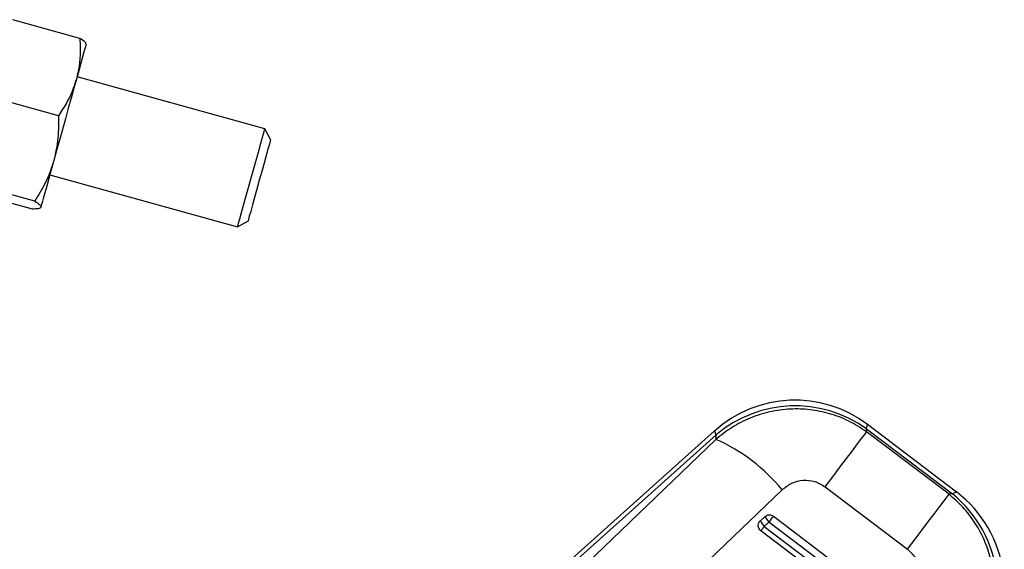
# Model space of a CAD drawing. Header units: millimetres. Extents: x 32 to 375, y 34 to 288.
# Tile 30 of 41: x 87 to 126, y 244 to 264. Entities that reach past the tile are written whole.
import ezdxf

# ---------------------------------------------------------------- set-up
doc = ezdxf.new("R2010")
doc.units = ezdxf.units.MM

msp = doc.modelspace()

# ---------------------------------------------------------------- linework, layer by layer
at = {"color": 7, "linetype": 'Continuous', "lineweight": 25}
for p, q in [((89.242463, 263.64971), (86.604433, 264.38241)), ((96.519112, 260.088075), (89.13208, 262.139786)), ((88.397252, 260.606595), (85.759222, 261.339295)), ((96.751083, 259.677692), (96.519112, 260.088075)), ((88.06162, 258.285685), (95.448652, 256.233969)), ((87.377513, 256.935113), (84.739486, 257.667813)), ((87.464777, 257.249294), (84.826747, 257.981994)), ((95.448652, 256.233969), (95.859033, 256.46594)), ((123.742423, 245.814237), (120.236896, 248.466267)), ((114.216359, 248.214829), (108.475772, 243.065639)), ((108.578734, 242.95085), (114.268856, 248.054776)), ((114.268856, 248.054776), (114.276024, 247.883229)), ((120.20309, 248.178699), (120.197924, 248.302393)), ((120.197924, 248.302393), (123.582325, 245.741997)), ((123.447048, 245.724781), (120.20309, 248.178699)), ((114.276024, 247.883229), (108.831582, 242.66896)), ((118.569783, 246.018418), (121.81313, 243.563715)), ((123.582325, 245.741997), (123.447048, 245.724781)), ((116.022499, 244.686478), (116.207289, 244.852228)), ((116.360696, 244.628964), (116.175902, 244.463214))]:
    msp.add_line(p, q, dxfattribs=at)
at = {"color": 7, "linetype": 'Continuous', "lineweight": 25, "flags": 128}
for points in [[(89.485692, 263.412941), (89.487952, 263.421077), (89.474966, 263.374322), (89.446954, 263.273466), (89.404396, 263.120242), (89.348023, 262.917269), (89.278794, 262.668022), (89.197898, 262.376764), (89.106718, 262.048476)], [(89.106718, 262.048476), (89.006816, 261.688782), (88.899898, 261.30383), (88.787794, 260.900208), (88.672421, 260.484828), (88.555758, 260.064789), (88.439797, 259.647278), (88.326523, 259.239448), (88.217876, 258.848268)], [(95.983882, 258.161022), (96.0883, 258.536973), (96.188706, 258.89847), (96.28124, 259.231635), (96.362347, 259.523653), (96.42891, 259.763309), (96.47837, 259.941388), (96.508828, 260.051045), (96.519112, 260.088075)], [(96.751083, 259.677692), (96.750428, 259.675337), (96.734826, 259.61916), (96.699126, 259.490627), (96.645002, 259.295755), (96.574982, 259.043652), (96.49234, 258.746106), (96.400941, 258.417033), (96.305057, 258.071818)], [(88.217876, 258.848268), (88.115712, 258.480438), (88.021782, 258.142246), (87.93769, 257.839479), (87.864875, 257.577318), (87.804588, 257.360253), (87.757853, 257.191994), (87.725475, 257.075422), (87.708008, 257.01253)], [(95.448652, 256.233969), (95.458937, 256.270998), (95.489395, 256.380656), (95.538857, 256.558735), (95.605418, 256.79839), (95.686525, 257.090408), (95.779058, 257.423573), (95.879465, 257.78507), (95.983882, 258.161022)], [(96.305057, 258.071818), (96.209175, 257.726598), (96.117777, 257.397526), (96.035135, 257.099979), (95.965114, 256.847877), (95.910991, 256.653004), (95.87529, 256.524472), (95.859689, 256.468294), (95.859033, 256.46594)], [(118.569783, 246.018418), (118.867946, 246.412628), (119.150665, 246.786459), (119.41149, 247.131366), (119.64445, 247.439462), (119.844215, 247.703705), (120.006221, 247.918048), (120.126766, 248.0776), (120.20309, 248.178699)], [(111.433985, 240.684634), (116.23872, 245.287223), (116.87803, 245.89975)], [(121.81313, 243.563715), (122.111387, 243.958044), (122.394211, 244.332009), (122.655135, 244.677045), (122.888185, 244.985261), (123.088029, 245.249608), (123.250104, 245.46404), (123.370694, 245.623647), (123.447048, 245.724781)], [(116.360696, 244.628964), (116.387434, 244.664111), (116.414261, 244.699377), (116.440462, 244.733824), (116.465332, 244.766512), (116.488195, 244.796572), (116.508436, 244.823191), (116.525518, 244.845652), (116.538979, 244.86335)], [(120.893942, 241.180436), (120.463105, 241.508184), (118.739746, 242.819178), (116.360696, 244.628964)], [(116.538979, 244.86335), (116.969816, 244.535598), (118.69317, 243.224594), (121.072205, 241.414794)], [(116.042631, 244.28807), (116.046754, 244.293479), (116.055163, 244.304526), (116.067635, 244.320912), (116.083828, 244.342196), (116.103313, 244.367801), (116.125561, 244.397043), (116.149979, 244.429135), (116.175902, 244.463214)], [(120.609216, 240.814103), (120.178379, 241.141857), (118.455035, 242.452868), (116.042631, 244.28807)], [(116.175902, 244.463214), (116.606744, 244.135468), (118.330103, 242.824473), (120.742527, 240.989296)]]:
    msp.add_lwpolyline(points, dxfattribs=at)
at = {"color": 8, "linetype": 'Continuous', "lineweight": 25, "flags": 128}
for points in [[(120.197924, 248.302393), (120.227135, 248.425224), (120.236896, 248.466267), (120.236896, 248.466267)], [(114.216359, 248.214829), (114.229512, 248.17474), (114.268856, 248.054776)], [(123.742423, 245.814237), (123.702324, 245.796142), (123.582325, 245.741997)]]:
    msp.add_lwpolyline(points, dxfattribs=at)
at = {"color": 7, "linetype": 'Continuous', "lineweight": 25}
for centre, radius, start, end in [((117.379137, 244.688805), 4.736667, 52.835978, 131.9409685), ((117.392262, 244.374484), 4.82703, 54.4622057, 130.320739), ((111.422168, 241.440981), 7.046066, 39.2571979, 66.1071046), ((120.527497, 241.991315), 4.837312, 323.668128, 50.8381135), ((120.884667, 242.036773), 4.736667, 321.5395379, 52.9583238), ((116.663168, 244.962342), 0.697536, 203.2961253, 225.6889967), ((116.847996, 245.12813), 0.697587, 203.2976937, 225.6891601)]:
    msp.add_arc(centre, radius, start, end, dxfattribs=at)
for points, knots in [([(89.242463, 263.64971), (89.248751, 263.524841), (89.265485, 263.192562), (89.243824, 262.652194), (89.152614, 262.250568), (89.106718, 262.048476)], [0, 0, 0, 0, 0.230237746, 0.612666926, 1, 1, 1, 1]), ([(89.485692, 263.412941), (89.486384, 263.416759), (89.491628, 263.445684), (89.443742, 263.516239), (89.309964, 263.604949), (89.242463, 263.64971)], [0, 0, 0, 0, 0.070062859, 0.530770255, 1, 1, 1, 1]), ([(89.106718, 262.048476), (89.067429, 261.922425), (88.968577, 261.605274), (88.735427, 261.119363), (88.510381, 260.77813), (88.397252, 260.606595)], [0, 0, 0, 0, 0.247004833, 0.621475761, 1, 1, 1, 1]), ([(88.397252, 260.606595), (88.40171, 260.311705), (88.410709, 259.71652), (88.282542, 259.139433), (88.217876, 258.848268)], [0, 0, 0, 0, 0.495458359, 1, 1, 1, 1]), ([(88.217876, 258.848268), (88.206487, 258.80859), (88.120208, 258.507997), (87.899763, 257.957272), (87.610655, 257.486724), (87.464777, 257.249294)], [0, 0, 0, 0, 0.070062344, 0.53076976, 1, 1, 1, 1]), ([(87.708008, 257.01253), (87.706632, 257.008902), (87.696203, 256.981423), (87.618794, 256.945654), (87.45843, 256.938648), (87.377513, 256.935113)], [0, 0, 0, 0, 0.070062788, 0.53077037, 1, 1, 1, 1]), ([(87.464777, 257.249294), (87.537868, 257.201512), (87.685392, 257.105072), (87.700424, 257.043563), (87.708008, 257.01253)], [0, 0, 0, 0, 0.49545807, 1, 1, 1, 1]), ([(120.20309, 248.178699), (119.97485, 248.327733), (119.518374, 248.625799), (118.760076, 248.911747), (117.980829, 249.069057), (117.186567, 249.096217), (116.387512, 248.986664), (115.61552, 248.742045), (114.896396, 248.379245), (114.482817, 248.048569), (114.276024, 247.883229)], [0, 0, 0, 0, 0.12778283, 0.255563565, 0.377300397, 0.499038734, 0.62586107, 0.752687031, 0.876341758, 1, 1, 1, 1]), ([(116.87803, 245.89975), (116.999976, 245.996456), (117.244131, 246.190076), (117.700493, 246.299683), (118.170907, 246.259547), (118.434669, 246.100097), (118.569783, 246.018418)], [0, 0, 0, 0, 0.253412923, 0.507369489, 0.747646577, 1, 1, 1, 1]), ([(124.223249, 239.099789), (124.367172, 239.304728), (124.655014, 239.7146), (124.958516, 240.400757), (125.156404, 241.116985), (125.241483, 241.848928), (125.212107, 242.582541), (125.072021, 243.306073), (124.818113, 244.00319), (124.456838, 244.653076), (124.002889, 245.241248), (123.632329, 245.563602), (123.447048, 245.724781)], [0, 0, 0, 0, 0.101434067, 0.202865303, 0.302212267, 0.40155621, 0.500079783, 0.598601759, 0.699298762, 0.799995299, 0.899997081, 1, 1, 1, 1]), ([(116.207289, 244.852228), (116.209879, 244.854492), (116.234166, 244.875712), (116.288678, 244.906671), (116.375592, 244.92219), (116.464344, 244.909663), (116.514221, 244.878713), (116.538979, 244.86335)], [0, 0, 0, 0, 0.029087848, 0.272689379, 0.516295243, 0.759898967, 1, 1, 1, 1]), ([(116.042631, 244.28807), (116.02161, 244.307402), (115.978837, 244.346738), (115.942794, 244.428113), (115.933901, 244.51613), (115.955264, 244.601745), (115.991384, 244.657083), (116.017414, 244.681674), (116.022499, 244.686478)], [0, 0, 0, 0, 0.185507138, 0.37747442, 0.569449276, 0.761420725, 0.953394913, 1, 1, 1, 1]), ([(121.81313, 243.563715), (121.918463, 243.467285), (122.129226, 243.274337), (122.301941, 242.876136), (122.339393, 242.451674), (122.242208, 242.02386), (122.073945, 241.786056), (121.987991, 241.664577)], [0, 0, 0, 0, 0.1973269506, 0.3948344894, 0.5898824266, 0.7904979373, 1, 1, 1, 1])]:
    msp.add_open_spline(points, degree=3, knots=knots, dxfattribs=at)

doc.saveas('drawing.dxf')
